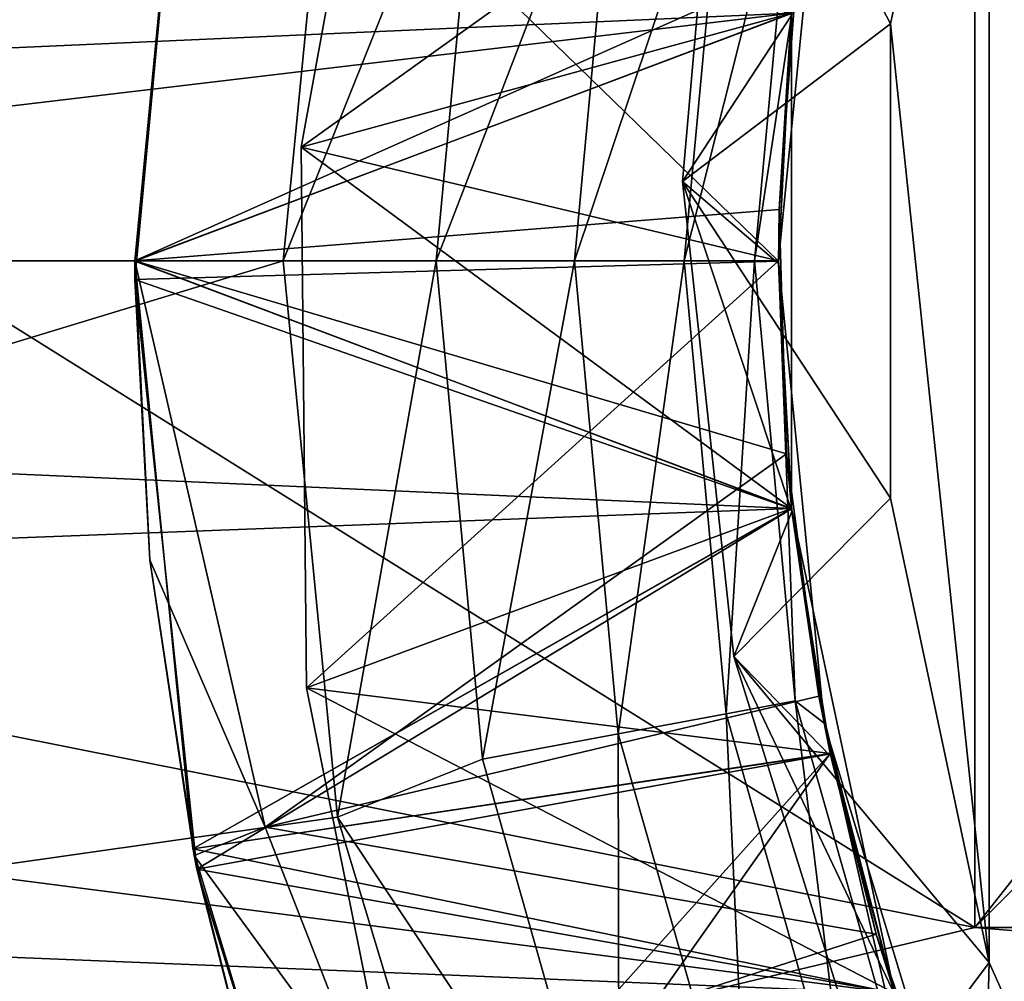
# Model space of a CAD drawing. Header units: inches. Extents: x -9.1 to 9.1, y 0 to 9.5.
# Tile 206 of 238: x 8.5264 to 8.5574, y 8.8493 to 8.8796. Entities that reach past the tile are written whole.
import ezdxf

# ---------------------------------------------------------------- set-up
doc = ezdxf.new("R2010")
doc.units = ezdxf.units.IN
doc.header["$LTSCALE"] = 65.185185
doc.header["$MEASUREMENT"] = 0
for name, color, linetype in [('146', 7, 'CONTINUOUS'), ('20', 7, 'CONTINUOUS'), ('225', 7, 'CONTINUOUS'), ('226', 7, 'CONTINUOUS'), ('229', 7, 'CONTINUOUS'), ('232', 7, 'CONTINUOUS'), ('233', 7, 'CONTINUOUS'), ('235', 7, 'CONTINUOUS'), ('236', 7, 'CONTINUOUS'), ('240', 7, 'CONTINUOUS'), ('244', 7, 'CONTINUOUS'), ('246', 7, 'CONTINUOUS'), ('247', 7, 'CONTINUOUS'), ('248', 7, 'CONTINUOUS'), ('249', 7, 'CONTINUOUS'), ('250', 7, 'CONTINUOUS'), ('251', 7, 'CONTINUOUS'), ('252', 7, 'CONTINUOUS'), ('253', 7, 'CONTINUOUS'), ('254', 7, 'CONTINUOUS'), ('259', 7, 'CONTINUOUS'), ('260', 7, 'CONTINUOUS'), ('271', 7, 'CONTINUOUS'), ('281', 7, 'CONTINUOUS'), ('282', 7, 'CONTINUOUS'), ('435', 7, 'CONTINUOUS'), ('518', 7, 'CONTINUOUS'), ('519', 7, 'CONTINUOUS'), ('520', 7, 'CONTINUOUS'), ('521', 7, 'CONTINUOUS'), ('522', 7, 'CONTINUOUS'), ('523', 7, 'CONTINUOUS'), ('524', 7, 'CONTINUOUS'), ('525', 7, 'CONTINUOUS'), ('526', 7, 'CONTINUOUS')]:
    doc.layers.add(name, color=color, linetype=linetype)

msp = doc.modelspace()

# ---------------------------------------------------------------- linework, layer by layer
at = {"layer": '146', "color": 252, "linetype": 'Continuous', "true_color": 0x969696}
for points in [[(8.375, 8.872, 6.282), (8.378078, 8.911108, 6.282), (8.550707, 8.879808, 6.282), (8.375, 8.872, 6.282)], [(8.550707, 8.864192, 6.282), (8.375, 8.872, 6.282), (8.550707, 8.879808, 6.282), (8.550707, 8.864192, 6.282)], [(8.378078, 8.832892, 6.282), (8.375, 8.872, 6.282), (8.560306, 8.834648, 6.282), (8.378078, 8.832892, 6.282)], [(8.560306, 8.834648, 6.282), (8.375, 8.872, 6.282), (8.553954, 8.848916, 6.282), (8.560306, 8.834648, 6.282)], [(8.553954, 8.848916, 6.282), (8.375, 8.872, 6.282), (8.550707, 8.864192, 6.282), (8.553954, 8.848916, 6.282)]]:
    msp.add_3dface(points, dxfattribs=at)
at = {"layer": '20', "color": 253, "linetype": 'Continuous', "true_color": 0xaab4c3}
for points in [[(8.358838, 8.898723, 6.5), (8.357927, 8.856882, 6.5), (8.553954, 8.895084, 6.5), (8.358838, 8.898723, 6.5)], [(8.553954, 8.895084, 6.5), (8.357927, 8.856882, 6.5), (8.550707, 8.879808, 6.5), (8.553954, 8.895084, 6.5)], [(8.550707, 8.879808, 6.5), (8.357927, 8.856882, 6.5), (8.550707, 8.864192, 6.5), (8.550707, 8.879808, 6.5)], [(8.550707, 8.864192, 6.5), (8.357927, 8.856882, 6.5), (8.553954, 8.848916, 6.5), (8.550707, 8.864192, 6.5)], [(8.357927, 8.856882, 6.5), (8.363554, 8.81541, 6.5), (8.553954, 8.848916, 6.5), (8.357927, 8.856882, 6.5)]]:
    msp.add_3dface(points, dxfattribs=at)
at = {"layer": '225', "color": 252, "linetype": 'Continuous', "true_color": 0x969696}
for points in [[(8.550881, 8.881319, 6.93163), (8.550315, 8.873627, 6.932168), (8.550699, 8.879733, 6.93565), (8.550881, 8.881319, 6.93163)], [(8.550699, 8.879733, 6.93565), (8.550315, 8.873627, 6.932168), (8.550298, 8.87192, 6.936193), (8.550699, 8.879733, 6.93565)], [(8.550315, 8.873627, 6.932168), (8.550545, 8.865918, 6.932704), (8.550298, 8.87192, 6.936193), (8.550315, 8.873627, 6.932168)], [(8.550298, 8.87192, 6.936193), (8.550545, 8.865918, 6.932704), (8.550716, 8.864103, 6.936739), (8.550298, 8.87192, 6.936193)], [(8.550545, 8.865918, 6.932704), (8.551569, 8.858274, 6.933236), (8.550716, 8.864103, 6.936739), (8.550545, 8.865918, 6.932704)], [(8.550716, 8.864103, 6.936739), (8.551569, 8.858274, 6.933236), (8.551949, 8.856378, 6.937277), (8.550716, 8.864103, 6.936739)], [(8.551569, 8.858274, 6.933236), (8.553376, 8.850777, 6.933761), (8.551949, 8.856378, 6.937277), (8.551569, 8.858274, 6.933236)], [(8.551949, 8.856378, 6.937277), (8.553376, 8.850777, 6.933761), (8.553984, 8.848821, 6.937804), (8.551949, 8.856378, 6.937277)], [(8.553376, 8.850777, 6.933761), (8.555945, 8.843508, 6.934268), (8.553984, 8.848821, 6.937804), (8.553376, 8.850777, 6.933761)]]:
    msp.add_3dface(points, dxfattribs=at)
at = {"layer": '226', "color": 252, "linetype": 'Continuous', "true_color": 0x969696}
for points in [[(8.531826, 8.890537, 6.853142), (8.53, 8.872001, 6.854156), (8.531826, 8.890535, 6.857045), (8.531826, 8.890537, 6.853142)], [(8.531826, 8.890535, 6.857045), (8.53, 8.872001, 6.854156), (8.53, 8.871999, 6.858063), (8.531826, 8.890535, 6.857045)], [(8.53, 8.872001, 6.854156), (8.531826, 8.853465, 6.855173), (8.53, 8.871999, 6.858063), (8.53, 8.872001, 6.854156)], [(8.53, 8.871999, 6.858063), (8.531826, 8.853465, 6.855173), (8.531826, 8.853463, 6.859077), (8.53, 8.871999, 6.858063)], [(8.531826, 8.853465, 6.855173), (8.537234, 8.83564, 6.85615), (8.531826, 8.853463, 6.859077), (8.531826, 8.853465, 6.855173)], [(8.531826, 8.853463, 6.859077), (8.537234, 8.83564, 6.85615), (8.537234, 8.83564, 6.860056), (8.531826, 8.853463, 6.859077)]]:
    msp.add_3dface(points, dxfattribs=at)
at = {"layer": '229', "color": 252, "linetype": 'Continuous', "true_color": 0x969696}
for points in [[(8.534672, 8.872, 6.194), (8.536392, 8.85446, 6.194), (8.539501, 8.872, 6.194765), (8.534672, 8.872, 6.194)], [(8.539501, 8.872, 6.194765), (8.536392, 8.85446, 6.194), (8.540957, 8.85629, 6.194765), (8.539501, 8.872, 6.194765)], [(8.539501, 8.872, 6.194765), (8.540957, 8.85629, 6.194765), (8.543861, 8.872, 6.196987), (8.539501, 8.872, 6.194765)], [(8.543861, 8.872, 6.196987), (8.540957, 8.85629, 6.194765), (8.545242, 8.857091, 6.196987), (8.543861, 8.872, 6.196987)], [(8.547319, 8.872, 6.200449), (8.543861, 8.872, 6.196987), (8.545242, 8.857091, 6.196987), (8.547319, 8.872, 6.200449)], [(8.548642, 8.857726, 6.200449), (8.547319, 8.872, 6.200449), (8.545242, 8.857091, 6.196987), (8.548642, 8.857726, 6.200449)], [(8.549537, 8.872, 6.204811), (8.547319, 8.872, 6.200449), (8.548642, 8.857726, 6.200449), (8.549537, 8.872, 6.204811)], [(8.550822, 8.858134, 6.204811), (8.549537, 8.872, 6.204811), (8.548642, 8.857726, 6.200449), (8.550822, 8.858134, 6.204811)], [(8.550822, 8.858134, 6.204811), (8.550297, 8.872, 6.209625), (8.549537, 8.872, 6.204811), (8.550822, 8.858134, 6.204811)], [(8.551733, 8.857426, 6.209625), (8.550297, 8.872, 6.209625), (8.550822, 8.858134, 6.204811), (8.551733, 8.857426, 6.209625)], [(8.552565, 8.843938, 6.200449), (8.550822, 8.858134, 6.204811), (8.548642, 8.857726, 6.200449), (8.552565, 8.843938, 6.200449)], [(8.554633, 8.84474, 6.204811), (8.551733, 8.857426, 6.209625), (8.550822, 8.858134, 6.204811), (8.554633, 8.84474, 6.204811)], [(8.554633, 8.84474, 6.204811), (8.550822, 8.858134, 6.204811), (8.552565, 8.843938, 6.200449), (8.554633, 8.84474, 6.204811)], [(8.54934, 8.842689, 6.196987), (8.548642, 8.857726, 6.200449), (8.545242, 8.857091, 6.196987), (8.54934, 8.842689, 6.196987)], [(8.552565, 8.843938, 6.200449), (8.548642, 8.857726, 6.200449), (8.54934, 8.842689, 6.196987), (8.552565, 8.843938, 6.200449)], [(8.555984, 8.843413, 6.209625), (8.551733, 8.857426, 6.209625), (8.554633, 8.84474, 6.204811), (8.555984, 8.843413, 6.209625)], [(8.540957, 8.85629, 6.194765), (8.545274, 8.841114, 6.194765), (8.545242, 8.857091, 6.196987), (8.540957, 8.85629, 6.194765)], [(8.545274, 8.841114, 6.194765), (8.54934, 8.842689, 6.196987), (8.545242, 8.857091, 6.196987), (8.545274, 8.841114, 6.194765)], [(8.540957, 8.85629, 6.194765), (8.536392, 8.85446, 6.194), (8.545274, 8.841114, 6.194765), (8.540957, 8.85629, 6.194765)], [(8.536392, 8.85446, 6.194), (8.541524, 8.837493, 6.194), (8.545274, 8.841114, 6.194765), (8.536392, 8.85446, 6.194)]]:
    msp.add_3dface(points, dxfattribs=at)
at = {"layer": '232', "color": 252, "linetype": 'Continuous', "true_color": 0x969696}
for points in [[(8.531826, 8.890537, 6.790642), (8.53, 8.872001, 6.791656), (8.531826, 8.890535, 6.794545), (8.531826, 8.890537, 6.790642)], [(8.531826, 8.890535, 6.794545), (8.53, 8.872001, 6.791656), (8.53, 8.871999, 6.795563), (8.531826, 8.890535, 6.794545)], [(8.53, 8.872001, 6.791656), (8.531826, 8.853465, 6.792673), (8.53, 8.871999, 6.795563), (8.53, 8.872001, 6.791656)], [(8.53, 8.871999, 6.795563), (8.531826, 8.853465, 6.792673), (8.531826, 8.853463, 6.796577), (8.53, 8.871999, 6.795563)], [(8.531826, 8.853465, 6.792673), (8.537234, 8.83564, 6.79365), (8.531826, 8.853463, 6.796577), (8.531826, 8.853465, 6.792673)], [(8.531826, 8.853463, 6.796577), (8.537234, 8.83564, 6.79365), (8.537234, 8.83564, 6.797556), (8.531826, 8.853463, 6.796577)]]:
    msp.add_3dface(points, dxfattribs=at)
at = {"layer": '233', "color": 252, "linetype": 'Continuous', "true_color": 0x969696}
for points in [[(8.55383, 8.879482, 6.944), (8.55694, 8.894114, 6.944), (8.548582, 8.889525, 6.93716), (8.55383, 8.879482, 6.944)], [(8.54727, 8.874507, 6.937792), (8.55383, 8.879482, 6.944), (8.548582, 8.889525, 6.93716), (8.54727, 8.874507, 6.937792)], [(8.55383, 8.864519, 6.944), (8.55383, 8.879482, 6.944), (8.54727, 8.874507, 6.937792), (8.55383, 8.864519, 6.944)], [(8.548885, 8.859528, 6.938432), (8.55383, 8.864519, 6.944), (8.54727, 8.874507, 6.937792), (8.548885, 8.859528, 6.938432)], [(8.55694, 8.849886, 6.944), (8.55383, 8.864519, 6.944), (8.548885, 8.859528, 6.938432), (8.55694, 8.849886, 6.944)], [(8.553376, 8.845114, 6.939059), (8.55694, 8.849886, 6.944), (8.548885, 8.859528, 6.938432), (8.553376, 8.845114, 6.939059)], [(8.55663, 8.838337, 6.939355), (8.55694, 8.849886, 6.944), (8.553376, 8.845114, 6.939059), (8.55663, 8.838337, 6.939355)], [(8.563026, 8.836218, 6.944), (8.55694, 8.849886, 6.944), (8.55663, 8.838337, 6.939355), (8.563026, 8.836218, 6.944)]]:
    msp.add_3dface(points, dxfattribs=at)
at = {"layer": '235', "color": 252, "linetype": 'Continuous', "true_color": 0x969696}
for points in [[(8.535244, 8.875585, 6.704591), (8.538288, 8.892315, 6.704053), (8.550707, 8.879808, 6.694), (8.535244, 8.875585, 6.704591)], [(8.550297, 8.872, 6.694), (8.535244, 8.875585, 6.704591), (8.550707, 8.879808, 6.694), (8.550297, 8.872, 6.694)], [(8.535411, 8.858546, 6.705127), (8.535244, 8.875585, 6.704591), (8.550707, 8.864192, 6.694), (8.535411, 8.858546, 6.705127)], [(8.550707, 8.864192, 6.694), (8.535244, 8.875585, 6.704591), (8.550297, 8.872, 6.694), (8.550707, 8.864192, 6.694)], [(8.55193, 8.856469, 6.694), (8.535411, 8.858546, 6.705127), (8.550707, 8.864192, 6.694), (8.55193, 8.856469, 6.694)], [(8.538791, 8.841823, 6.705648), (8.535411, 8.858546, 6.705127), (8.553954, 8.848915, 6.694), (8.538791, 8.841823, 6.705648)], [(8.553954, 8.848915, 6.694), (8.535411, 8.858546, 6.705127), (8.55193, 8.856469, 6.694), (8.553954, 8.848915, 6.694)]]:
    msp.add_3dface(points, dxfattribs=at)
at = {"layer": '236', "color": 252, "linetype": 'Continuous', "true_color": 0x969696}
for points in [[(8.531826, 8.890537, 6.728142), (8.53, 8.872001, 6.729156), (8.531826, 8.890535, 6.732045), (8.531826, 8.890537, 6.728142)], [(8.531826, 8.890535, 6.732045), (8.53, 8.872001, 6.729156), (8.53, 8.871999, 6.733063), (8.531826, 8.890535, 6.732045)], [(8.53, 8.872001, 6.729156), (8.531826, 8.853465, 6.730173), (8.53, 8.871999, 6.733063), (8.53, 8.872001, 6.729156)], [(8.53, 8.871999, 6.733063), (8.531826, 8.853465, 6.730173), (8.531826, 8.853463, 6.734077), (8.53, 8.871999, 6.733063)], [(8.531826, 8.853465, 6.730173), (8.537234, 8.83564, 6.73115), (8.531826, 8.853463, 6.734077), (8.531826, 8.853465, 6.730173)], [(8.531826, 8.853463, 6.734077), (8.537234, 8.83564, 6.73115), (8.537234, 8.83564, 6.735056), (8.531826, 8.853463, 6.734077)]]:
    msp.add_3dface(points, dxfattribs=at)
at = {"layer": '240', "color": 252, "linetype": 'Continuous', "true_color": 0x969696}
for points in [[(8.531826, 8.890537, 6.884392), (8.53, 8.872001, 6.885406), (8.531826, 8.890535, 6.888295), (8.531826, 8.890537, 6.884392)], [(8.531826, 8.890535, 6.888295), (8.53, 8.872001, 6.885406), (8.53, 8.871999, 6.889313), (8.531826, 8.890535, 6.888295)], [(8.53, 8.872001, 6.885406), (8.531826, 8.853465, 6.886423), (8.53, 8.871999, 6.889313), (8.53, 8.872001, 6.885406)], [(8.53, 8.871999, 6.889313), (8.531826, 8.853465, 6.886423), (8.531826, 8.853463, 6.890327), (8.53, 8.871999, 6.889313)], [(8.531826, 8.853465, 6.886423), (8.537234, 8.83564, 6.8874), (8.531826, 8.853463, 6.890327), (8.531826, 8.853465, 6.886423)], [(8.531826, 8.853463, 6.890327), (8.537234, 8.83564, 6.8874), (8.537234, 8.83564, 6.891306), (8.531826, 8.853463, 6.890327)]]:
    msp.add_3dface(points, dxfattribs=at)
at = {"layer": '244', "color": 252, "linetype": 'Continuous', "true_color": 0x969696}
for points in [[(8.531826, 8.890537, 6.821892), (8.53, 8.872001, 6.822906), (8.531826, 8.890535, 6.825795), (8.531826, 8.890537, 6.821892)], [(8.531826, 8.890535, 6.825795), (8.53, 8.872001, 6.822906), (8.53, 8.871999, 6.826813), (8.531826, 8.890535, 6.825795)], [(8.53, 8.872001, 6.822906), (8.531826, 8.853465, 6.823923), (8.53, 8.871999, 6.826813), (8.53, 8.872001, 6.822906)], [(8.53, 8.871999, 6.826813), (8.531826, 8.853465, 6.823923), (8.531826, 8.853463, 6.827827), (8.53, 8.871999, 6.826813)], [(8.531826, 8.853465, 6.823923), (8.537234, 8.83564, 6.8249), (8.531826, 8.853463, 6.827827), (8.531826, 8.853465, 6.823923)], [(8.531826, 8.853463, 6.827827), (8.537234, 8.83564, 6.8249), (8.537234, 8.83564, 6.828806), (8.531826, 8.853463, 6.827827)]]:
    msp.add_3dface(points, dxfattribs=at)
at = {"layer": '246', "color": 252, "linetype": 'Continuous', "true_color": 0x969696}
for points in [[(8.538288, 8.892315, 6.704053), (8.535244, 8.875585, 6.704591), (8.551931, 8.887537, 6.712447), (8.538288, 8.892315, 6.704053)], [(8.53, 8.872, 6.920562), (8.550881, 8.881319, 6.93163), (8.531826, 8.890535, 6.919545), (8.53, 8.872, 6.920562)], [(8.531826, 8.890535, 6.857045), (8.53, 8.871999, 6.858063), (8.550707, 8.879815, 6.869235), (8.531826, 8.890535, 6.857045)], [(8.531826, 8.890535, 6.794545), (8.53, 8.871999, 6.795563), (8.550707, 8.879815, 6.806735), (8.531826, 8.890535, 6.794545)], [(8.531826, 8.890535, 6.732045), (8.53, 8.871999, 6.733063), (8.550707, 8.879815, 6.744235), (8.531826, 8.890535, 6.732045)], [(8.531826, 8.890535, 6.888295), (8.53, 8.871999, 6.889313), (8.550707, 8.879815, 6.900485), (8.531826, 8.890535, 6.888295)], [(8.531826, 8.890535, 6.825795), (8.53, 8.871999, 6.826813), (8.550707, 8.879815, 6.837985), (8.531826, 8.890535, 6.825795)], [(8.53, 8.871999, 6.764313), (8.550707, 8.879815, 6.775485), (8.531826, 8.890535, 6.763295), (8.53, 8.871999, 6.764313)], [(8.551931, 8.887537, 6.712447), (8.535244, 8.875585, 6.704591), (8.550707, 8.879815, 6.712985), (8.551931, 8.887537, 6.712447)], [(8.550315, 8.873627, 6.932168), (8.550881, 8.881319, 6.93163), (8.53, 8.872, 6.920562), (8.550315, 8.873627, 6.932168)], [(8.550707, 8.879815, 6.869235), (8.53, 8.871999, 6.858063), (8.550297, 8.872006, 6.869781), (8.550707, 8.879815, 6.869235)], [(8.550707, 8.879815, 6.806735), (8.53, 8.871999, 6.795563), (8.550297, 8.872006, 6.807281), (8.550707, 8.879815, 6.806735)], [(8.550707, 8.879815, 6.744235), (8.53, 8.871999, 6.733063), (8.550297, 8.872006, 6.744781), (8.550707, 8.879815, 6.744235)], [(8.550707, 8.879815, 6.900485), (8.53, 8.871999, 6.889313), (8.550297, 8.872006, 6.901031), (8.550707, 8.879815, 6.900485)], [(8.550707, 8.879815, 6.837985), (8.53, 8.871999, 6.826813), (8.550297, 8.872006, 6.838531), (8.550707, 8.879815, 6.837985)], [(8.550297, 8.872006, 6.776031), (8.550707, 8.879815, 6.775485), (8.53, 8.871999, 6.764313), (8.550297, 8.872006, 6.776031)], [(8.550707, 8.879815, 6.712985), (8.535244, 8.875585, 6.704591), (8.550297, 8.872006, 6.713531), (8.550707, 8.879815, 6.712985)], [(8.535244, 8.875585, 6.704591), (8.535411, 8.858546, 6.705127), (8.550297, 8.872006, 6.713531), (8.535244, 8.875585, 6.704591)], [(8.550545, 8.865918, 6.932704), (8.550315, 8.873627, 6.932168), (8.53, 8.872, 6.920562), (8.550545, 8.865918, 6.932704)], [(8.550297, 8.872006, 6.869781), (8.53, 8.871999, 6.858063), (8.550706, 8.864196, 6.870323), (8.550297, 8.872006, 6.869781)], [(8.550297, 8.872006, 6.807281), (8.53, 8.871999, 6.795563), (8.550706, 8.864196, 6.807823), (8.550297, 8.872006, 6.807281)], [(8.550297, 8.872006, 6.744781), (8.53, 8.871999, 6.733063), (8.550706, 8.864196, 6.745323), (8.550297, 8.872006, 6.744781)], [(8.550297, 8.872006, 6.901031), (8.53, 8.871999, 6.889313), (8.550706, 8.864196, 6.901573), (8.550297, 8.872006, 6.901031)], [(8.550297, 8.872006, 6.838531), (8.53, 8.871999, 6.826813), (8.550706, 8.864196, 6.839073), (8.550297, 8.872006, 6.838531)], [(8.550706, 8.864196, 6.776573), (8.550297, 8.872006, 6.776031), (8.53, 8.871999, 6.764313), (8.550706, 8.864196, 6.776573)], [(8.534107, 8.854148, 6.922933), (8.550545, 8.865918, 6.932704), (8.53, 8.872, 6.920562), (8.534107, 8.854148, 6.922933)], [(8.53, 8.871999, 6.858063), (8.531826, 8.853463, 6.859077), (8.550706, 8.864196, 6.870323), (8.53, 8.871999, 6.858063)], [(8.53, 8.871999, 6.795563), (8.531826, 8.853463, 6.796577), (8.550706, 8.864196, 6.807823), (8.53, 8.871999, 6.795563)], [(8.53, 8.871999, 6.733063), (8.531826, 8.853463, 6.734077), (8.550706, 8.864196, 6.745323), (8.53, 8.871999, 6.733063)], [(8.53, 8.871999, 6.889313), (8.531826, 8.853463, 6.890327), (8.550706, 8.864196, 6.901573), (8.53, 8.871999, 6.889313)], [(8.53, 8.871999, 6.826813), (8.531826, 8.853463, 6.827827), (8.550706, 8.864196, 6.839073), (8.53, 8.871999, 6.826813)], [(8.531826, 8.853463, 6.765327), (8.550706, 8.864196, 6.776573), (8.53, 8.871999, 6.764313), (8.531826, 8.853463, 6.765327)], [(8.550297, 8.872006, 6.713531), (8.535411, 8.858546, 6.705127), (8.550706, 8.864196, 6.714073), (8.550297, 8.872006, 6.713531)], [(8.551569, 8.858274, 6.933236), (8.550545, 8.865918, 6.932704), (8.534107, 8.854148, 6.922933), (8.551569, 8.858274, 6.933236)], [(8.550706, 8.864196, 6.870323), (8.531826, 8.853463, 6.859077), (8.551929, 8.856473, 6.870863), (8.550706, 8.864196, 6.870323)], [(8.550706, 8.864196, 6.807823), (8.531826, 8.853463, 6.796577), (8.551929, 8.856473, 6.808363), (8.550706, 8.864196, 6.807823)], [(8.550706, 8.864196, 6.745323), (8.531826, 8.853463, 6.734077), (8.551929, 8.856473, 6.745863), (8.550706, 8.864196, 6.745323)], [(8.550706, 8.864196, 6.901573), (8.531826, 8.853463, 6.890327), (8.551929, 8.856473, 6.902113), (8.550706, 8.864196, 6.901573)], [(8.550706, 8.864196, 6.839073), (8.531826, 8.853463, 6.827827), (8.551929, 8.856473, 6.839613), (8.550706, 8.864196, 6.839073)], [(8.551929, 8.856473, 6.777113), (8.550706, 8.864196, 6.776573), (8.531826, 8.853463, 6.765327), (8.551929, 8.856473, 6.777113)], [(8.550706, 8.864196, 6.714073), (8.535411, 8.858546, 6.705127), (8.551929, 8.856473, 6.714613), (8.550706, 8.864196, 6.714073)], [(8.535411, 8.858546, 6.705127), (8.538791, 8.841823, 6.705648), (8.551929, 8.856473, 6.714613), (8.535411, 8.858546, 6.705127)], [(8.553376, 8.850777, 6.933761), (8.551569, 8.858274, 6.933236), (8.534107, 8.854148, 6.922933), (8.553376, 8.850777, 6.933761)], [(8.531826, 8.853463, 6.859077), (8.537234, 8.83564, 6.860056), (8.551929, 8.856473, 6.870863), (8.531826, 8.853463, 6.859077)], [(8.531826, 8.853463, 6.796577), (8.537234, 8.83564, 6.797556), (8.551929, 8.856473, 6.808363), (8.531826, 8.853463, 6.796577)], [(8.531826, 8.853463, 6.734077), (8.537234, 8.83564, 6.735056), (8.551929, 8.856473, 6.745863), (8.531826, 8.853463, 6.734077)], [(8.531826, 8.853463, 6.890327), (8.537234, 8.83564, 6.891306), (8.551929, 8.856473, 6.902113), (8.531826, 8.853463, 6.890327)], [(8.531826, 8.853463, 6.827827), (8.537234, 8.83564, 6.828806), (8.551929, 8.856473, 6.839613), (8.531826, 8.853463, 6.827827)], [(8.537234, 8.83564, 6.766306), (8.551929, 8.856473, 6.777113), (8.531826, 8.853463, 6.765327), (8.537234, 8.83564, 6.766306)], [(8.551929, 8.856473, 6.870863), (8.537234, 8.83564, 6.860056), (8.553953, 8.848919, 6.871391), (8.551929, 8.856473, 6.870863)], [(8.551929, 8.856473, 6.808363), (8.537234, 8.83564, 6.797556), (8.553953, 8.848919, 6.808891), (8.551929, 8.856473, 6.808363)], [(8.551929, 8.856473, 6.745863), (8.537234, 8.83564, 6.735056), (8.553953, 8.848919, 6.746391), (8.551929, 8.856473, 6.745863)], [(8.551929, 8.856473, 6.902113), (8.537234, 8.83564, 6.891306), (8.553953, 8.848919, 6.902641), (8.551929, 8.856473, 6.902113)], [(8.551929, 8.856473, 6.839613), (8.537234, 8.83564, 6.828806), (8.553953, 8.848919, 6.840141), (8.551929, 8.856473, 6.839613)], [(8.553953, 8.848919, 6.777641), (8.551929, 8.856473, 6.777113), (8.537234, 8.83564, 6.766306), (8.553953, 8.848919, 6.777641)], [(8.551929, 8.856473, 6.714613), (8.538791, 8.841823, 6.705648), (8.553953, 8.848919, 6.715141), (8.551929, 8.856473, 6.714613)], [(8.537441, 8.845625, 6.924117), (8.553376, 8.850777, 6.933761), (8.534107, 8.854148, 6.922933), (8.537441, 8.845625, 6.924117)], [(8.555945, 8.843508, 6.934268), (8.553376, 8.850777, 6.933761), (8.537441, 8.845625, 6.924117), (8.555945, 8.843508, 6.934268)]]:
    msp.add_3dface(points, dxfattribs=at)
at = {"layer": '247', "color": 252, "linetype": 'Continuous', "true_color": 0x969696}
for points in [[(8.536392, 8.88954, 6.194), (8.534672, 8.872, 6.194), (8.540957, 8.88771, 6.194765), (8.536392, 8.88954, 6.194)], [(8.534672, 8.872, 6.194), (8.539501, 8.872, 6.194765), (8.540957, 8.88771, 6.194765), (8.534672, 8.872, 6.194)], [(8.540957, 8.88771, 6.194765), (8.539501, 8.872, 6.194765), (8.545242, 8.886909, 6.196987), (8.540957, 8.88771, 6.194765)], [(8.539501, 8.872, 6.194765), (8.543861, 8.872, 6.196987), (8.545242, 8.886909, 6.196987), (8.539501, 8.872, 6.194765)], [(8.543861, 8.872, 6.196987), (8.548642, 8.886274, 6.200449), (8.545242, 8.886909, 6.196987), (8.543861, 8.872, 6.196987)], [(8.549537, 8.872, 6.204811), (8.550297, 8.872, 6.209625), (8.551733, 8.886574, 6.209625), (8.549537, 8.872, 6.204811)], [(8.549537, 8.872, 6.204811), (8.551733, 8.886574, 6.209625), (8.550822, 8.885866, 6.204811), (8.549537, 8.872, 6.204811)], [(8.543861, 8.872, 6.196987), (8.547319, 8.872, 6.200449), (8.548642, 8.886274, 6.200449), (8.543861, 8.872, 6.196987)], [(8.547319, 8.872, 6.200449), (8.550822, 8.885866, 6.204811), (8.548642, 8.886274, 6.200449), (8.547319, 8.872, 6.200449)], [(8.547319, 8.872, 6.200449), (8.549537, 8.872, 6.204811), (8.550822, 8.885866, 6.204811), (8.547319, 8.872, 6.200449)]]:
    msp.add_3dface(points, dxfattribs=at)
at = {"layer": '248', "color": 252, "linetype": 'Continuous', "true_color": 0x969696}
for points in [[(8.53, 8.872001, 6.854156), (8.531826, 8.890537, 6.853142), (8.550706, 8.879804, 6.841895), (8.53, 8.872001, 6.854156)], [(8.53, 8.872001, 6.791656), (8.531826, 8.890537, 6.790642), (8.550706, 8.879804, 6.779395), (8.53, 8.872001, 6.791656)], [(8.53, 8.872001, 6.729156), (8.531826, 8.890537, 6.728142), (8.550706, 8.879804, 6.716895), (8.53, 8.872001, 6.729156)], [(8.53, 8.872001, 6.885406), (8.531826, 8.890537, 6.884392), (8.550706, 8.879804, 6.873145), (8.53, 8.872001, 6.885406)], [(8.53, 8.872001, 6.822906), (8.531826, 8.890537, 6.821892), (8.550706, 8.879804, 6.810645), (8.53, 8.872001, 6.822906)], [(8.53, 8.872001, 6.760406), (8.531826, 8.890537, 6.759392), (8.550706, 8.879804, 6.748145), (8.53, 8.872001, 6.760406)], [(8.530002, 8.87142, 6.916688), (8.531728, 8.890037, 6.91567), (8.550297, 8.871994, 6.904938), (8.530002, 8.87142, 6.916688)], [(8.550297, 8.871994, 6.904938), (8.531728, 8.890037, 6.91567), (8.550706, 8.879804, 6.904395), (8.550297, 8.871994, 6.904938)], [(8.550699, 8.879733, 6.93565), (8.54727, 8.874507, 6.937792), (8.548582, 8.889525, 6.93716), (8.550699, 8.879733, 6.93565)], [(8.550297, 8.871994, 6.842438), (8.53, 8.872001, 6.854156), (8.550706, 8.879804, 6.841895), (8.550297, 8.871994, 6.842438)], [(8.550297, 8.871994, 6.779938), (8.53, 8.872001, 6.791656), (8.550706, 8.879804, 6.779395), (8.550297, 8.871994, 6.779938)], [(8.550297, 8.871994, 6.717438), (8.53, 8.872001, 6.729156), (8.550706, 8.879804, 6.716895), (8.550297, 8.871994, 6.717438)], [(8.550297, 8.871994, 6.873688), (8.53, 8.872001, 6.885406), (8.550706, 8.879804, 6.873145), (8.550297, 8.871994, 6.873688)], [(8.550297, 8.871994, 6.811188), (8.53, 8.872001, 6.822906), (8.550706, 8.879804, 6.810645), (8.550297, 8.871994, 6.811188)], [(8.550297, 8.871994, 6.748688), (8.53, 8.872001, 6.760406), (8.550706, 8.879804, 6.748145), (8.550297, 8.871994, 6.748688)], [(8.550699, 8.879733, 6.93565), (8.550298, 8.87192, 6.936193), (8.54727, 8.874507, 6.937792), (8.550699, 8.879733, 6.93565)], [(8.550298, 8.87192, 6.936193), (8.550716, 8.864103, 6.936739), (8.54727, 8.874507, 6.937792), (8.550298, 8.87192, 6.936193)], [(8.550716, 8.864103, 6.936739), (8.548885, 8.859528, 6.938432), (8.54727, 8.874507, 6.937792), (8.550716, 8.864103, 6.936739)], [(8.531826, 8.853465, 6.855173), (8.53, 8.872001, 6.854156), (8.550707, 8.864185, 6.842983), (8.531826, 8.853465, 6.855173)], [(8.550707, 8.864185, 6.842983), (8.53, 8.872001, 6.854156), (8.550297, 8.871994, 6.842438), (8.550707, 8.864185, 6.842983)], [(8.531826, 8.853465, 6.792673), (8.53, 8.872001, 6.791656), (8.550707, 8.864185, 6.780483), (8.531826, 8.853465, 6.792673)], [(8.550707, 8.864185, 6.780483), (8.53, 8.872001, 6.791656), (8.550297, 8.871994, 6.779938), (8.550707, 8.864185, 6.780483)], [(8.531826, 8.853465, 6.730173), (8.53, 8.872001, 6.729156), (8.550707, 8.864185, 6.717983), (8.531826, 8.853465, 6.730173)], [(8.550707, 8.864185, 6.717983), (8.53, 8.872001, 6.729156), (8.550297, 8.871994, 6.717438), (8.550707, 8.864185, 6.717983)], [(8.531826, 8.853465, 6.886423), (8.53, 8.872001, 6.885406), (8.550707, 8.864185, 6.874233), (8.531826, 8.853465, 6.886423)], [(8.550707, 8.864185, 6.874233), (8.53, 8.872001, 6.885406), (8.550297, 8.871994, 6.873688), (8.550707, 8.864185, 6.874233)], [(8.531826, 8.853465, 6.823923), (8.53, 8.872001, 6.822906), (8.550707, 8.864185, 6.811733), (8.531826, 8.853465, 6.823923)], [(8.550707, 8.864185, 6.811733), (8.53, 8.872001, 6.822906), (8.550297, 8.871994, 6.811188), (8.550707, 8.864185, 6.811733)], [(8.531826, 8.853465, 6.761423), (8.53, 8.872001, 6.760406), (8.550707, 8.864185, 6.749233), (8.531826, 8.853465, 6.761423)], [(8.550707, 8.864185, 6.749233), (8.53, 8.872001, 6.760406), (8.550297, 8.871994, 6.748688), (8.550707, 8.864185, 6.749233)], [(8.550707, 8.864185, 6.905483), (8.530002, 8.87142, 6.916688), (8.550297, 8.871994, 6.904938), (8.550707, 8.864185, 6.905483)], [(8.531956, 8.852823, 6.917709), (8.530002, 8.87142, 6.916688), (8.550707, 8.864185, 6.905483), (8.531956, 8.852823, 6.917709)], [(8.551931, 8.856463, 6.843521), (8.531826, 8.853465, 6.855173), (8.550707, 8.864185, 6.842983), (8.551931, 8.856463, 6.843521)], [(8.551931, 8.856463, 6.781021), (8.531826, 8.853465, 6.792673), (8.550707, 8.864185, 6.780483), (8.551931, 8.856463, 6.781021)], [(8.551931, 8.856463, 6.718521), (8.531826, 8.853465, 6.730173), (8.550707, 8.864185, 6.717983), (8.551931, 8.856463, 6.718521)], [(8.551931, 8.856463, 6.874771), (8.531826, 8.853465, 6.886423), (8.550707, 8.864185, 6.874233), (8.551931, 8.856463, 6.874771)], [(8.551931, 8.856463, 6.812271), (8.531826, 8.853465, 6.823923), (8.550707, 8.864185, 6.811733), (8.551931, 8.856463, 6.812271)], [(8.551931, 8.856463, 6.749771), (8.531826, 8.853465, 6.761423), (8.550707, 8.864185, 6.749233), (8.551931, 8.856463, 6.749771)], [(8.551931, 8.856463, 6.906021), (8.531956, 8.852823, 6.917709), (8.550707, 8.864185, 6.905483), (8.551931, 8.856463, 6.906021)], [(8.550716, 8.864103, 6.936739), (8.551949, 8.856378, 6.937277), (8.548885, 8.859528, 6.938432), (8.550716, 8.864103, 6.936739)], [(8.551949, 8.856378, 6.937277), (8.553984, 8.848821, 6.937804), (8.548885, 8.859528, 6.938432), (8.551949, 8.856378, 6.937277)], [(8.553984, 8.848821, 6.937804), (8.553376, 8.845114, 6.939059), (8.548885, 8.859528, 6.938432), (8.553984, 8.848821, 6.937804)], [(8.553956, 8.84891, 6.844048), (8.531826, 8.853465, 6.855173), (8.551931, 8.856463, 6.843521), (8.553956, 8.84891, 6.844048)], [(8.553956, 8.84891, 6.781548), (8.531826, 8.853465, 6.792673), (8.551931, 8.856463, 6.781021), (8.553956, 8.84891, 6.781548)], [(8.553956, 8.84891, 6.719048), (8.531826, 8.853465, 6.730173), (8.551931, 8.856463, 6.718521), (8.553956, 8.84891, 6.719048)], [(8.553956, 8.84891, 6.875298), (8.531826, 8.853465, 6.886423), (8.551931, 8.856463, 6.874771), (8.553956, 8.84891, 6.875298)], [(8.553956, 8.84891, 6.812798), (8.531826, 8.853465, 6.823923), (8.551931, 8.856463, 6.812271), (8.553956, 8.84891, 6.812798)], [(8.553956, 8.84891, 6.750298), (8.531826, 8.853465, 6.761423), (8.551931, 8.856463, 6.749771), (8.553956, 8.84891, 6.750298)], [(8.553956, 8.84891, 6.906548), (8.531956, 8.852823, 6.917709), (8.551931, 8.856463, 6.906021), (8.553956, 8.84891, 6.906548)], [(8.537234, 8.83564, 6.85615), (8.531826, 8.853465, 6.855173), (8.553956, 8.84891, 6.844048), (8.537234, 8.83564, 6.85615)], [(8.537234, 8.83564, 6.79365), (8.531826, 8.853465, 6.792673), (8.553956, 8.84891, 6.781548), (8.537234, 8.83564, 6.79365)], [(8.537234, 8.83564, 6.73115), (8.531826, 8.853465, 6.730173), (8.553956, 8.84891, 6.719048), (8.537234, 8.83564, 6.73115)], [(8.537234, 8.83564, 6.8874), (8.531826, 8.853465, 6.886423), (8.553956, 8.84891, 6.875298), (8.537234, 8.83564, 6.8874)], [(8.537234, 8.83564, 6.8249), (8.531826, 8.853465, 6.823923), (8.553956, 8.84891, 6.812798), (8.537234, 8.83564, 6.8249)], [(8.537234, 8.83564, 6.7624), (8.531826, 8.853465, 6.761423), (8.553956, 8.84891, 6.750298), (8.537234, 8.83564, 6.7624)], [(8.537513, 8.834973, 6.918686), (8.531956, 8.852823, 6.917709), (8.553956, 8.84891, 6.906548), (8.537513, 8.834973, 6.918686)]]:
    msp.add_3dface(points, dxfattribs=at)
at = {"layer": '249', "color": 252, "linetype": 'Continuous', "true_color": 0x969696}
for points in [[(8.531826, 8.890535, 6.763295), (8.531826, 8.890537, 6.759392), (8.53, 8.872001, 6.760406), (8.531826, 8.890535, 6.763295)], [(8.53, 8.871999, 6.764313), (8.531826, 8.890535, 6.763295), (8.53, 8.872001, 6.760406), (8.53, 8.871999, 6.764313)], [(8.53, 8.871999, 6.764313), (8.53, 8.872001, 6.760406), (8.531826, 8.853465, 6.761423), (8.53, 8.871999, 6.764313)], [(8.531826, 8.853463, 6.765327), (8.53, 8.871999, 6.764313), (8.531826, 8.853465, 6.761423), (8.531826, 8.853463, 6.765327)], [(8.531826, 8.853463, 6.765327), (8.531826, 8.853465, 6.761423), (8.537234, 8.83564, 6.7624), (8.531826, 8.853463, 6.765327)], [(8.537234, 8.83564, 6.766306), (8.531826, 8.853463, 6.765327), (8.537234, 8.83564, 6.7624), (8.537234, 8.83564, 6.766306)]]:
    msp.add_3dface(points, dxfattribs=at)
at = {"layer": '250', "color": 252, "linetype": 'Continuous', "true_color": 0x969696}
for points in [[(8.563026, 8.907783, 6.944), (8.55694, 8.894114, 6.944), (8.563026, 8.836218, 6.944), (8.563026, 8.907783, 6.944)], [(8.55694, 8.894114, 6.944), (8.55383, 8.879482, 6.944), (8.55694, 8.849886, 6.944), (8.55694, 8.894114, 6.944)], [(8.55694, 8.894114, 6.944), (8.55694, 8.849886, 6.944), (8.563026, 8.836218, 6.944), (8.55694, 8.894114, 6.944)], [(8.55383, 8.879482, 6.944), (8.55383, 8.864519, 6.944), (8.55694, 8.849886, 6.944), (8.55383, 8.879482, 6.944)]]:
    msp.add_3dface(points, dxfattribs=at)
at = {"layer": '251', "color": 252, "linetype": 'Continuous', "true_color": 0x969696}
for points in [[(8.534107, 8.854148, 6.922933), (8.53, 8.872, 6.920562), (8.530468, 8.86258, 6.920562), (8.534107, 8.854148, 6.922933)], [(8.531868, 8.853255, 6.920562), (8.534107, 8.854148, 6.922933), (8.530468, 8.86258, 6.920562), (8.531868, 8.853255, 6.920562)], [(8.537441, 8.845625, 6.924117), (8.534107, 8.854148, 6.922933), (8.531868, 8.853255, 6.920562), (8.537441, 8.845625, 6.924117)], [(8.534186, 8.844111, 6.920562), (8.537441, 8.845625, 6.924117), (8.531868, 8.853255, 6.920562), (8.534186, 8.844111, 6.920562)]]:
    msp.add_3dface(points, dxfattribs=at)
at = {"layer": '252', "color": 252, "linetype": 'Continuous', "true_color": 0x969696}
for points in [[(8.53, 8.872, 6.920562), (8.531826, 8.890535, 6.919545), (8.531728, 8.890037, 6.91567), (8.53, 8.872, 6.920562)], [(8.53, 8.872, 6.920562), (8.531728, 8.890037, 6.91567), (8.530002, 8.87142, 6.916688), (8.53, 8.872, 6.920562)], [(8.53, 8.872, 6.920562), (8.530002, 8.87142, 6.916688), (8.530468, 8.86258, 6.920562), (8.53, 8.872, 6.920562)], [(8.530002, 8.87142, 6.916688), (8.531956, 8.852823, 6.917709), (8.530468, 8.86258, 6.920562), (8.530002, 8.87142, 6.916688)], [(8.531956, 8.852823, 6.917709), (8.531868, 8.853255, 6.920562), (8.530468, 8.86258, 6.920562), (8.531956, 8.852823, 6.917709)], [(8.531956, 8.852823, 6.917709), (8.534186, 8.844111, 6.920562), (8.531868, 8.853255, 6.920562), (8.531956, 8.852823, 6.917709)], [(8.531956, 8.852823, 6.917709), (8.537513, 8.834973, 6.918686), (8.534186, 8.844111, 6.920562), (8.531956, 8.852823, 6.917709)]]:
    msp.add_3dface(points, dxfattribs=at)
at = {"layer": '253', "color": 252, "linetype": 'Continuous', "true_color": 0x969696}
for points in [[(8.422, 8.872, 6.194), (8.536392, 8.88954, 6.194), (8.424768, 8.905412, 6.194), (8.422, 8.872, 6.194)], [(8.534672, 8.872, 6.194), (8.536392, 8.88954, 6.194), (8.422, 8.872, 6.194), (8.534672, 8.872, 6.194)], [(8.534672, 8.872, 6.194), (8.422, 8.872, 6.194), (8.424768, 8.838588, 6.194), (8.534672, 8.872, 6.194)], [(8.536392, 8.85446, 6.194), (8.534672, 8.872, 6.194), (8.424768, 8.838588, 6.194), (8.536392, 8.85446, 6.194)], [(8.541524, 8.837493, 6.194), (8.536392, 8.85446, 6.194), (8.424768, 8.838588, 6.194), (8.541524, 8.837493, 6.194)]]:
    msp.add_3dface(points, dxfattribs=at)
at = {"layer": '254', "color": 252, "linetype": 'Continuous', "true_color": 0x969696}
for points in [[(8.444578, 8.872, 6.169), (8.48751, 9.02135, 6.169), (8.534789, 9.02825, 6.169), (8.444578, 8.872, 6.169)], [(8.424768, 8.838588, 6.169), (8.422, 8.872, 6.169), (8.534789, 8.71575, 6.169), (8.424768, 8.838588, 6.169)], [(8.534789, 8.71575, 6.169), (8.422, 8.872, 6.169), (8.444578, 8.872, 6.169), (8.534789, 8.71575, 6.169)]]:
    msp.add_3dface(points, dxfattribs=at)
at = {"layer": '259', "color": 252, "linetype": 'Continuous', "true_color": 0x969696}
for points in [[(8.534789, 8.71575, 6.169), (8.444578, 8.872, 6.169), (8.534789, 8.71575, 6.075231), (8.534789, 8.71575, 6.169)], [(8.534789, 8.71575, 6.075231), (8.444578, 8.872, 6.169), (8.527101, 8.729066, 6.071977), (8.534789, 8.71575, 6.075231)], [(8.527101, 8.729066, 6.071977), (8.444578, 8.872, 6.169), (8.526496, 8.730114, 6.071793), (8.527101, 8.729066, 6.071977)], [(8.526496, 8.730114, 6.071793), (8.444578, 8.872, 6.169), (8.518476, 8.744006, 6.070067), (8.526496, 8.730114, 6.071793)]]:
    msp.add_3dface(points, dxfattribs=at)
at = {"layer": '260', "color": 252, "linetype": 'Continuous', "true_color": 0x969696}
for points in [[(8.444578, 8.872, 6.169), (8.534789, 9.02825, 6.169), (8.444578, 8.872, 6.075231), (8.444578, 8.872, 6.169)], [(8.444578, 8.872, 6.075231), (8.534789, 9.02825, 6.169), (8.452229, 8.885251, 6.071989), (8.444578, 8.872, 6.075231)]]:
    msp.add_3dface(points, dxfattribs=at)
at = {"layer": '271', "color": 252, "linetype": 'Continuous', "true_color": 0x969696}
for points in [[(8.595, 8.8745, 6.194), (8.575, 8.8745, 6.194), (8.556486, 8.893014, 6.089), (8.595, 8.8745, 6.194)], [(8.591317, 8.893014, 6.089), (8.595, 8.8745, 6.194), (8.556486, 8.893014, 6.089), (8.591317, 8.893014, 6.089)]]:
    msp.add_3dface(points, dxfattribs=at)
at = {"layer": '281', "color": 252, "linetype": 'Continuous', "true_color": 0x969696}
msp.add_3dface([(8.556486, 8.850986, 6.089), (8.575, 8.8695, 6.194), (8.591317, 8.850986, 6.089), (8.556486, 8.850986, 6.089)], dxfattribs=at)
at = {"layer": '282', "color": 252, "linetype": 'Continuous', "true_color": 0x969696}
for points in [[(8.556486, 8.893014, 6.089), (8.575, 8.8745, 6.194), (8.556486, 8.850986, 6.089), (8.556486, 8.893014, 6.089)], [(8.575, 8.8745, 6.194), (8.575, 8.8695, 6.194), (8.556486, 8.850986, 6.089), (8.575, 8.8745, 6.194)]]:
    msp.add_3dface(points, dxfattribs=at)
at = {"layer": '435', "color": 252, "linetype": 'Continuous', "true_color": 0x969696}
for points in [[(8.556486, 8.893014, 6.089), (8.556486, 8.850986, 6.089), (8.505493, 8.882872, 6.089), (8.556486, 8.893014, 6.089)], [(8.556486, 8.850986, 6.089), (8.505493, 8.861128, 6.089), (8.505493, 8.882872, 6.089), (8.556486, 8.850986, 6.089)], [(8.556486, 8.850986, 6.089), (8.509418, 8.839739, 6.089), (8.505493, 8.861128, 6.089), (8.556486, 8.850986, 6.089)], [(8.556486, 8.850986, 6.089), (8.6, 8.847389, 6.089), (8.509418, 8.839739, 6.089), (8.556486, 8.850986, 6.089)], [(8.6, 8.847389, 6.089), (8.556486, 8.850986, 6.089), (8.591317, 8.850986, 6.089), (8.6, 8.847389, 6.089)]]:
    msp.add_3dface(points, dxfattribs=at)
at = {"layer": '518', "color": 252, "linetype": 'Continuous', "true_color": 0x969696}
for points in [[(8.550707, 8.879815, 6.900485), (8.550297, 8.872006, 6.901031), (8.550706, 8.879804, 6.904395), (8.550707, 8.879815, 6.900485)], [(8.550297, 8.872006, 6.901031), (8.550297, 8.871994, 6.904938), (8.550706, 8.879804, 6.904395), (8.550297, 8.872006, 6.901031)], [(8.550297, 8.872006, 6.901031), (8.550706, 8.864196, 6.901573), (8.550297, 8.871994, 6.904938), (8.550297, 8.872006, 6.901031)], [(8.550706, 8.864196, 6.901573), (8.550707, 8.864185, 6.905483), (8.550297, 8.871994, 6.904938), (8.550706, 8.864196, 6.901573)], [(8.550706, 8.864196, 6.901573), (8.551929, 8.856473, 6.902113), (8.550707, 8.864185, 6.905483), (8.550706, 8.864196, 6.901573)], [(8.551929, 8.856473, 6.902113), (8.551931, 8.856463, 6.906021), (8.550707, 8.864185, 6.905483), (8.551929, 8.856473, 6.902113)], [(8.551929, 8.856473, 6.902113), (8.553953, 8.848919, 6.902641), (8.551931, 8.856463, 6.906021), (8.551929, 8.856473, 6.902113)], [(8.553953, 8.848919, 6.902641), (8.553956, 8.84891, 6.906548), (8.551931, 8.856463, 6.906021), (8.553953, 8.848919, 6.902641)]]:
    msp.add_3dface(points, dxfattribs=at)
at = {"layer": '519', "color": 252, "linetype": 'Continuous', "true_color": 0x969696}
for points in [[(8.550707, 8.879815, 6.869235), (8.550297, 8.872006, 6.869781), (8.550706, 8.879804, 6.873145), (8.550707, 8.879815, 6.869235)], [(8.550297, 8.872006, 6.869781), (8.550297, 8.871994, 6.873688), (8.550706, 8.879804, 6.873145), (8.550297, 8.872006, 6.869781)], [(8.550297, 8.872006, 6.869781), (8.550706, 8.864196, 6.870323), (8.550297, 8.871994, 6.873688), (8.550297, 8.872006, 6.869781)], [(8.550706, 8.864196, 6.870323), (8.550707, 8.864185, 6.874233), (8.550297, 8.871994, 6.873688), (8.550706, 8.864196, 6.870323)], [(8.550706, 8.864196, 6.870323), (8.551929, 8.856473, 6.870863), (8.550707, 8.864185, 6.874233), (8.550706, 8.864196, 6.870323)], [(8.551929, 8.856473, 6.870863), (8.551931, 8.856463, 6.874771), (8.550707, 8.864185, 6.874233), (8.551929, 8.856473, 6.870863)], [(8.551929, 8.856473, 6.870863), (8.553953, 8.848919, 6.871391), (8.551931, 8.856463, 6.874771), (8.551929, 8.856473, 6.870863)], [(8.553953, 8.848919, 6.871391), (8.553956, 8.84891, 6.875298), (8.551931, 8.856463, 6.874771), (8.553953, 8.848919, 6.871391)]]:
    msp.add_3dface(points, dxfattribs=at)
at = {"layer": '520', "color": 252, "linetype": 'Continuous', "true_color": 0x969696}
for points in [[(8.550707, 8.879815, 6.837985), (8.550297, 8.872006, 6.838531), (8.550706, 8.879804, 6.841895), (8.550707, 8.879815, 6.837985)], [(8.550297, 8.872006, 6.838531), (8.550297, 8.871994, 6.842438), (8.550706, 8.879804, 6.841895), (8.550297, 8.872006, 6.838531)], [(8.550297, 8.872006, 6.838531), (8.550706, 8.864196, 6.839073), (8.550297, 8.871994, 6.842438), (8.550297, 8.872006, 6.838531)], [(8.550706, 8.864196, 6.839073), (8.550707, 8.864185, 6.842983), (8.550297, 8.871994, 6.842438), (8.550706, 8.864196, 6.839073)], [(8.550706, 8.864196, 6.839073), (8.551929, 8.856473, 6.839613), (8.550707, 8.864185, 6.842983), (8.550706, 8.864196, 6.839073)], [(8.551929, 8.856473, 6.839613), (8.551931, 8.856463, 6.843521), (8.550707, 8.864185, 6.842983), (8.551929, 8.856473, 6.839613)], [(8.551929, 8.856473, 6.839613), (8.553953, 8.848919, 6.840141), (8.551931, 8.856463, 6.843521), (8.551929, 8.856473, 6.839613)], [(8.553953, 8.848919, 6.840141), (8.553956, 8.84891, 6.844048), (8.551931, 8.856463, 6.843521), (8.553953, 8.848919, 6.840141)]]:
    msp.add_3dface(points, dxfattribs=at)
at = {"layer": '521', "color": 252, "linetype": 'Continuous', "true_color": 0x969696}
for points in [[(8.550707, 8.879815, 6.806735), (8.550297, 8.872006, 6.807281), (8.550706, 8.879804, 6.810645), (8.550707, 8.879815, 6.806735)], [(8.550297, 8.872006, 6.807281), (8.550297, 8.871994, 6.811188), (8.550706, 8.879804, 6.810645), (8.550297, 8.872006, 6.807281)], [(8.550297, 8.872006, 6.807281), (8.550706, 8.864196, 6.807823), (8.550297, 8.871994, 6.811188), (8.550297, 8.872006, 6.807281)], [(8.550706, 8.864196, 6.807823), (8.550707, 8.864185, 6.811733), (8.550297, 8.871994, 6.811188), (8.550706, 8.864196, 6.807823)], [(8.550706, 8.864196, 6.807823), (8.551929, 8.856473, 6.808363), (8.550707, 8.864185, 6.811733), (8.550706, 8.864196, 6.807823)], [(8.551929, 8.856473, 6.808363), (8.551931, 8.856463, 6.812271), (8.550707, 8.864185, 6.811733), (8.551929, 8.856473, 6.808363)], [(8.551929, 8.856473, 6.808363), (8.553953, 8.848919, 6.808891), (8.551931, 8.856463, 6.812271), (8.551929, 8.856473, 6.808363)], [(8.553953, 8.848919, 6.808891), (8.553956, 8.84891, 6.812798), (8.551931, 8.856463, 6.812271), (8.553953, 8.848919, 6.808891)]]:
    msp.add_3dface(points, dxfattribs=at)
at = {"layer": '522', "color": 252, "linetype": 'Continuous', "true_color": 0x969696}
for points in [[(8.550707, 8.879815, 6.775485), (8.550297, 8.872006, 6.776031), (8.550706, 8.879804, 6.779395), (8.550707, 8.879815, 6.775485)], [(8.550297, 8.872006, 6.776031), (8.550297, 8.871994, 6.779938), (8.550706, 8.879804, 6.779395), (8.550297, 8.872006, 6.776031)], [(8.550297, 8.872006, 6.776031), (8.550706, 8.864196, 6.776573), (8.550297, 8.871994, 6.779938), (8.550297, 8.872006, 6.776031)], [(8.550706, 8.864196, 6.776573), (8.550707, 8.864185, 6.780483), (8.550297, 8.871994, 6.779938), (8.550706, 8.864196, 6.776573)], [(8.550706, 8.864196, 6.776573), (8.551929, 8.856473, 6.777113), (8.550707, 8.864185, 6.780483), (8.550706, 8.864196, 6.776573)], [(8.551929, 8.856473, 6.777113), (8.551931, 8.856463, 6.781021), (8.550707, 8.864185, 6.780483), (8.551929, 8.856473, 6.777113)], [(8.551929, 8.856473, 6.777113), (8.553953, 8.848919, 6.777641), (8.551931, 8.856463, 6.781021), (8.551929, 8.856473, 6.777113)], [(8.553953, 8.848919, 6.777641), (8.553956, 8.84891, 6.781548), (8.551931, 8.856463, 6.781021), (8.553953, 8.848919, 6.777641)]]:
    msp.add_3dface(points, dxfattribs=at)
at = {"layer": '523', "color": 252, "linetype": 'Continuous', "true_color": 0x969696}
for points in [[(8.550707, 8.879815, 6.744235), (8.550297, 8.872006, 6.744781), (8.550706, 8.879804, 6.748145), (8.550707, 8.879815, 6.744235)], [(8.550297, 8.872006, 6.744781), (8.550297, 8.871994, 6.748688), (8.550706, 8.879804, 6.748145), (8.550297, 8.872006, 6.744781)], [(8.550297, 8.872006, 6.744781), (8.550706, 8.864196, 6.745323), (8.550297, 8.871994, 6.748688), (8.550297, 8.872006, 6.744781)], [(8.550706, 8.864196, 6.745323), (8.550707, 8.864185, 6.749233), (8.550297, 8.871994, 6.748688), (8.550706, 8.864196, 6.745323)], [(8.550706, 8.864196, 6.745323), (8.551929, 8.856473, 6.745863), (8.550707, 8.864185, 6.749233), (8.550706, 8.864196, 6.745323)], [(8.551929, 8.856473, 6.745863), (8.551931, 8.856463, 6.749771), (8.550707, 8.864185, 6.749233), (8.551929, 8.856473, 6.745863)], [(8.551929, 8.856473, 6.745863), (8.553953, 8.848919, 6.746391), (8.551931, 8.856463, 6.749771), (8.551929, 8.856473, 6.745863)], [(8.553953, 8.848919, 6.746391), (8.553956, 8.84891, 6.750298), (8.551931, 8.856463, 6.749771), (8.553953, 8.848919, 6.746391)]]:
    msp.add_3dface(points, dxfattribs=at)
at = {"layer": '524', "color": 252, "linetype": 'Continuous', "true_color": 0x969696}
for points in [[(8.550707, 8.879815, 6.712985), (8.550297, 8.872006, 6.713531), (8.550706, 8.879804, 6.716895), (8.550707, 8.879815, 6.712985)], [(8.550297, 8.872006, 6.713531), (8.550297, 8.871994, 6.717438), (8.550706, 8.879804, 6.716895), (8.550297, 8.872006, 6.713531)], [(8.550297, 8.872006, 6.713531), (8.550706, 8.864196, 6.714073), (8.550297, 8.871994, 6.717438), (8.550297, 8.872006, 6.713531)], [(8.550706, 8.864196, 6.714073), (8.550707, 8.864185, 6.717983), (8.550297, 8.871994, 6.717438), (8.550706, 8.864196, 6.714073)], [(8.550706, 8.864196, 6.714073), (8.551929, 8.856473, 6.714613), (8.550707, 8.864185, 6.717983), (8.550706, 8.864196, 6.714073)], [(8.551929, 8.856473, 6.714613), (8.551931, 8.856463, 6.718521), (8.550707, 8.864185, 6.717983), (8.551929, 8.856473, 6.714613)], [(8.551929, 8.856473, 6.714613), (8.553953, 8.848919, 6.715141), (8.551931, 8.856463, 6.718521), (8.551929, 8.856473, 6.714613)], [(8.553953, 8.848919, 6.715141), (8.553956, 8.84891, 6.719048), (8.551931, 8.856463, 6.718521), (8.553953, 8.848919, 6.715141)]]:
    msp.add_3dface(points, dxfattribs=at)
at = {"layer": '525', "color": 252, "linetype": 'Continuous', "true_color": 0x969696}
for points in [[(8.550707, 8.864192, 6.5), (8.550297, 8.872, 6.694), (8.550707, 8.879808, 6.694), (8.550707, 8.864192, 6.5)], [(8.550707, 8.879808, 6.5), (8.550707, 8.864192, 6.5), (8.550707, 8.879808, 6.694), (8.550707, 8.879808, 6.5)], [(8.550707, 8.864192, 6.5), (8.550707, 8.864192, 6.694), (8.550297, 8.872, 6.694), (8.550707, 8.864192, 6.5)], [(8.550707, 8.864192, 6.5), (8.553954, 8.848916, 6.5), (8.550707, 8.864192, 6.694), (8.550707, 8.864192, 6.5)], [(8.553954, 8.848916, 6.5), (8.55193, 8.856469, 6.694), (8.550707, 8.864192, 6.694), (8.553954, 8.848916, 6.5)], [(8.553954, 8.848916, 6.5), (8.553954, 8.848915, 6.694), (8.55193, 8.856469, 6.694), (8.553954, 8.848916, 6.5)]]:
    msp.add_3dface(points, dxfattribs=at)
at = {"layer": '526', "color": 252, "linetype": 'Continuous', "true_color": 0x969696}
for points in [[(8.550297, 8.872, 6.209625), (8.550707, 8.879808, 6.282), (8.551733, 8.886574, 6.209625), (8.550297, 8.872, 6.209625)], [(8.550707, 8.864192, 6.282), (8.550707, 8.879808, 6.282), (8.550297, 8.872, 6.209625), (8.550707, 8.864192, 6.282)], [(8.550707, 8.864192, 6.282), (8.550297, 8.872, 6.209625), (8.551733, 8.857426, 6.209625), (8.550707, 8.864192, 6.282)], [(8.553954, 8.848916, 6.282), (8.550707, 8.864192, 6.282), (8.551733, 8.857426, 6.209625), (8.553954, 8.848916, 6.282)], [(8.553954, 8.848916, 6.282), (8.551733, 8.857426, 6.209625), (8.555984, 8.843413, 6.209625), (8.553954, 8.848916, 6.282)]]:
    msp.add_3dface(points, dxfattribs=at)

doc.saveas('drawing.dxf')
